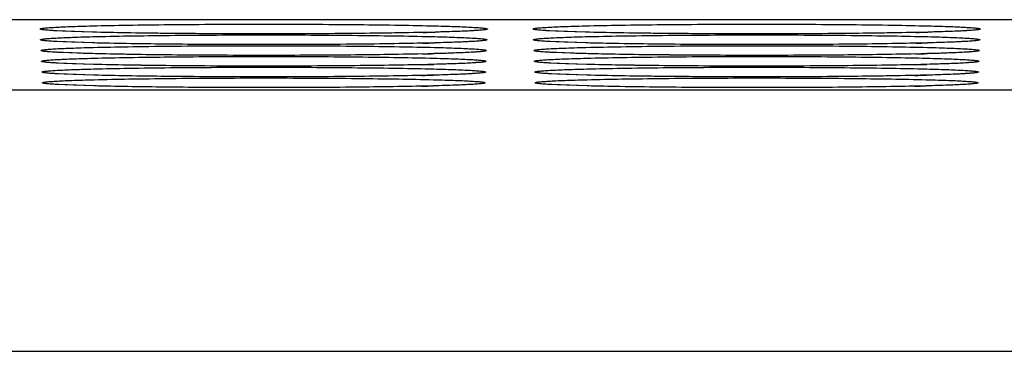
# Model space of a CAD drawing. Header units: inches. Extents: x 0 to 34, y 0 to 22.
# Tile 38 of 60: x 19.514 to 19.985, y 14.43 to 14.588. Entities that reach past the tile are written whole.
import ezdxf

# ---------------------------------------------------------------- set-up
doc = ezdxf.new("R2010")
doc.units = ezdxf.units.IN
doc.header["$LTSCALE"] = 1.87
doc.header["$MEASUREMENT"] = 0
doc.layers.get('0').update_dxf_attribs({"linetype": 'CONTINUOUS'})
doc.layers.add('03___PRT_ALL_CURVES', color=7, linetype='CONTINUOUS')

msp = doc.modelspace()

# ---------------------------------------------------------------- linework, layer by layer
at = {"color": 7, "linetype": 'CONTINUOUS'}
for p, q in [((21.22557, 14.58793), (12.4686, 14.58793)), ((19.54886, 14.58198), (19.53177, 14.58259)), ((19.54977, 14.58196), (19.54384, 14.58213)), ((19.56378, 14.58167), (19.54977, 14.58196)), ((19.58012, 14.58143), (19.56378, 14.58167)), ((19.59804, 14.58126), (19.58012, 14.58143)), ((19.62606, 14.58115), (19.59804, 14.58126)), ((19.6531, 14.5812), (19.62606, 14.58115)), ((19.67744, 14.58138), (19.6531, 14.5812)), ((19.69167, 14.58157), (19.67744, 14.58138)), ((19.70407, 14.58179), (19.69167, 14.58157)), ((19.7145, 14.58204), (19.70407, 14.58179)), ((19.71895, 14.58218), (19.7145, 14.58204)), ((19.78436, 14.58198), (19.76727, 14.58259)), ((19.78527, 14.58196), (19.77934, 14.58213)), ((19.79928, 14.58167), (19.78527, 14.58196)), ((19.81562, 14.58143), (19.79928, 14.58167)), ((19.83354, 14.58126), (19.81562, 14.58143)), ((19.86156, 14.58115), (19.83354, 14.58126)), ((19.8886, 14.5812), (19.86156, 14.58115)), ((19.91294, 14.58138), (19.8886, 14.5812)), ((19.92717, 14.58157), (19.91294, 14.58138)), ((19.93957, 14.58179), (19.92717, 14.58157)), ((19.95, 14.58204), (19.93957, 14.58179)), ((19.95445, 14.58218), (19.95, 14.58204)), ((19.54903, 14.57684), (19.53198, 14.57746)), ((19.54995, 14.57683), (19.54403, 14.577)), ((19.56393, 14.57653), (19.54995, 14.57683)), ((19.58025, 14.57629), (19.56393, 14.57653)), ((19.59814, 14.57613), (19.58025, 14.57629)), ((19.6261, 14.57602), (19.59814, 14.57613)), ((19.65309, 14.57607), (19.6261, 14.57602)), ((19.67737, 14.57625), (19.65309, 14.57607)), ((19.69157, 14.57643), (19.67737, 14.57625)), ((19.70395, 14.57665), (19.69157, 14.57643)), ((19.71436, 14.57691), (19.70395, 14.57665)), ((19.71879, 14.57704), (19.71436, 14.57691)), ((19.78453, 14.57684), (19.76748, 14.57746)), ((19.78545, 14.57683), (19.77953, 14.577)), ((19.79943, 14.57653), (19.78545, 14.57683)), ((19.81575, 14.57629), (19.79943, 14.57653)), ((19.83364, 14.57613), (19.81575, 14.57629)), ((19.8616, 14.57602), (19.83364, 14.57613)), ((19.88859, 14.57607), (19.8616, 14.57602)), ((19.91287, 14.57625), (19.88859, 14.57607)), ((19.92707, 14.57643), (19.91287, 14.57625)), ((19.93945, 14.57665), (19.92707, 14.57643)), ((19.94986, 14.57691), (19.93945, 14.57665)), ((19.95429, 14.57704), (19.94986, 14.57691)), ((19.5492, 14.57171), (19.53219, 14.57232)), ((19.55013, 14.57169), (19.54422, 14.57186)), ((19.5641, 14.5714), (19.55013, 14.57169)), ((19.58039, 14.57116), (19.5641, 14.5714)), ((19.59824, 14.57099), (19.58039, 14.57116)), ((19.62615, 14.57088), (19.59824, 14.57099)), ((19.65308, 14.57093), (19.62615, 14.57088)), ((19.67732, 14.57112), (19.65308, 14.57093)), ((19.69148, 14.5713), (19.67732, 14.57112)), ((19.70383, 14.57152), (19.69148, 14.5713)), ((19.71421, 14.57177), (19.70383, 14.57152)), ((19.71863, 14.57191), (19.71421, 14.57177)), ((19.7847, 14.57171), (19.76769, 14.57232)), ((19.78563, 14.57169), (19.77972, 14.57186)), ((19.82467, 14.57107), (19.8075, 14.57127)), ((19.843, 14.57094), (19.82467, 14.57107)), ((19.87084, 14.57088), (19.843, 14.57094)), ((19.89701, 14.57098), (19.87084, 14.57088)), ((19.92012, 14.5712), (19.89701, 14.57098)), ((19.93339, 14.57141), (19.92012, 14.5712)), ((19.94477, 14.57164), (19.93339, 14.57141)), ((19.95413, 14.57191), (19.94477, 14.57164)), ((19.54937, 14.56657), (19.5324, 14.56718)), ((19.55032, 14.56656), (19.54442, 14.56672)), ((19.5893, 14.56593), (19.57215, 14.56613)), ((19.60759, 14.5658), (19.5893, 14.56593)), ((19.63538, 14.56575), (19.60759, 14.5658)), ((19.66149, 14.56585), (19.63538, 14.56575)), ((19.68454, 14.56607), (19.66149, 14.56585)), ((19.69779, 14.56627), (19.68454, 14.56607)), ((19.70914, 14.56651), (19.69779, 14.56627)), ((19.71848, 14.56677), (19.70914, 14.56651)), ((19.78487, 14.56657), (19.7679, 14.56718)), ((19.78582, 14.56656), (19.77992, 14.56672)), ((19.8248, 14.56593), (19.80765, 14.56613)), ((19.84309, 14.5658), (19.8248, 14.56593)), ((19.87088, 14.56575), (19.84309, 14.5658)), ((19.89699, 14.56585), (19.87088, 14.56575)), ((19.92004, 14.56607), (19.89699, 14.56585)), ((19.93329, 14.56627), (19.92004, 14.56607)), ((19.94464, 14.56651), (19.93329, 14.56627)), ((19.95398, 14.56677), (19.94464, 14.56651)), ((19.54954, 14.56143), (19.5326, 14.56205)), ((19.55051, 14.56142), (19.54462, 14.56159)), ((19.58943, 14.5608), (19.57232, 14.561)), ((19.60768, 14.56067), (19.58943, 14.5608)), ((19.63541, 14.56062), (19.60768, 14.56067)), ((19.66147, 14.56071), (19.63541, 14.56062)), ((19.68447, 14.56094), (19.66147, 14.56071)), ((19.69769, 14.56114), (19.68447, 14.56094)), ((19.70901, 14.56137), (19.69769, 14.56114)), ((19.71832, 14.56164), (19.70901, 14.56137)), ((19.78504, 14.56143), (19.7681, 14.56205)), ((19.78601, 14.56142), (19.78012, 14.56159)), ((19.79994, 14.56112), (19.78601, 14.56142)), ((19.81618, 14.56089), (19.79994, 14.56112)), ((19.83396, 14.56072), (19.81618, 14.56089)), ((19.86176, 14.56062), (19.83396, 14.56072)), ((19.88857, 14.56067), (19.86176, 14.56062)), ((19.9127, 14.56085), (19.88857, 14.56067)), ((19.92681, 14.56103), (19.9127, 14.56085)), ((19.9391, 14.56125), (19.92681, 14.56103)), ((19.94451, 14.56137), (19.9391, 14.56125)), ((19.95382, 14.56164), (19.94451, 14.56137)), ((19.54971, 14.5563), (19.53281, 14.55691)), ((19.58083, 14.55575), (19.56462, 14.55599)), ((19.59859, 14.55559), (19.58083, 14.55575)), ((19.62632, 14.55548), (19.59859, 14.55559)), ((19.65307, 14.55553), (19.62632, 14.55548)), ((19.67715, 14.55572), (19.65307, 14.55553)), ((19.69123, 14.5559), (19.67715, 14.55572)), ((19.70348, 14.55612), (19.69123, 14.5559)), ((19.70888, 14.55624), (19.70348, 14.55612)), ((19.71817, 14.5565), (19.70888, 14.55624)), ((19.78521, 14.5563), (19.76831, 14.55691)), ((19.81633, 14.55575), (19.80012, 14.55599)), ((19.83409, 14.55559), (19.81633, 14.55575)), ((19.86182, 14.55548), (19.83409, 14.55559)), ((19.88857, 14.55553), (19.86182, 14.55548)), ((19.91265, 14.55572), (19.88857, 14.55553)), ((19.92673, 14.5559), (19.91265, 14.55572)), ((19.93898, 14.55612), (19.92673, 14.5559)), ((19.94438, 14.55624), (19.93898, 14.55612)), ((19.95367, 14.5565), (19.94438, 14.55624)), ((16.38027, 14.55448), (21.19212, 14.55448)), ((16.37273, 14.42951), (21.20987, 14.42951))]:
    msp.add_line(p, q, dxfattribs=at)
for points in [[(19.54384, 14.58213), (19.53876, 14.58231), (19.53457, 14.58248), (19.53134, 14.58266)], [(19.7335, 14.58293), (19.73348, 14.58292), (19.73269, 14.58284), (19.73114, 14.58273), (19.72895, 14.58259), (19.72618, 14.58245), (19.72284, 14.58231), (19.71895, 14.58218)], [(19.77934, 14.58213), (19.77426, 14.58231), (19.77007, 14.58248), (19.76684, 14.58266)], [(19.969, 14.58293), (19.96898, 14.58292), (19.96819, 14.58284), (19.96664, 14.58273), (19.96445, 14.58259), (19.96168, 14.58245), (19.95834, 14.58231), (19.95445, 14.58218)], [(19.54403, 14.577), (19.53895, 14.57717), (19.53477, 14.57735), (19.53154, 14.57752)], [(19.73328, 14.57779), (19.73326, 14.57778), (19.73248, 14.57771), (19.73094, 14.57759), (19.72876, 14.57746), (19.726, 14.57732), (19.72267, 14.57718), (19.71879, 14.57704)], [(19.77953, 14.577), (19.77445, 14.57717), (19.77027, 14.57735), (19.76704, 14.57752)], [(19.96878, 14.57779), (19.96876, 14.57778), (19.96798, 14.57771), (19.96644, 14.57759), (19.96426, 14.57746), (19.9615, 14.57732), (19.95817, 14.57718), (19.95429, 14.57704)], [(19.54422, 14.57186), (19.53915, 14.57203), (19.53498, 14.57221), (19.53175, 14.57238)], [(19.73306, 14.57265), (19.73304, 14.57265), (19.73228, 14.57257), (19.73075, 14.57245), (19.72858, 14.57232), (19.72582, 14.57218), (19.72251, 14.57204), (19.71863, 14.57191)], [(19.77972, 14.57186), (19.77465, 14.57203), (19.77048, 14.57221), (19.76725, 14.57238)], [(19.8075, 14.57127), (19.79228, 14.57154), (19.78563, 14.57169)], [(19.96856, 14.57265), (19.96854, 14.57265), (19.96778, 14.57257), (19.96625, 14.57245), (19.96408, 14.57232), (19.96132, 14.57218), (19.95801, 14.57204), (19.95413, 14.57191)], [(19.54442, 14.56672), (19.53935, 14.5669), (19.53518, 14.56707), (19.53196, 14.56724)], [(19.57215, 14.56613), (19.55696, 14.5664), (19.55032, 14.56656)], [(19.73284, 14.56751), (19.73282, 14.56751), (19.73207, 14.56743), (19.73055, 14.56732), (19.72839, 14.56718), (19.72565, 14.56705), (19.72234, 14.56691), (19.71848, 14.56677)], [(19.77992, 14.56672), (19.77485, 14.5669), (19.77068, 14.56707), (19.76746, 14.56724)], [(19.80765, 14.56613), (19.79246, 14.5664), (19.78582, 14.56656)], [(19.96834, 14.56751), (19.96832, 14.56751), (19.96757, 14.56743), (19.96605, 14.56732), (19.96389, 14.56718), (19.96115, 14.56705), (19.95784, 14.56691), (19.95398, 14.56677)], [(19.54462, 14.56159), (19.53955, 14.56176), (19.53539, 14.56194), (19.53217, 14.56211)], [(19.57232, 14.561), (19.55715, 14.56127), (19.55051, 14.56142)], [(19.73262, 14.56237), (19.7326, 14.56237), (19.73186, 14.5623), (19.73035, 14.56218), (19.7282, 14.56205), (19.72547, 14.56191), (19.72217, 14.56177), (19.71832, 14.56164)], [(19.78012, 14.56159), (19.77505, 14.56176), (19.77089, 14.56194), (19.76767, 14.56211)], [(19.96812, 14.56237), (19.9681, 14.56237), (19.96736, 14.5623), (19.96585, 14.56218), (19.9637, 14.56205), (19.96097, 14.56191), (19.95767, 14.56177), (19.95382, 14.56164)], [(19.54482, 14.55645), (19.53976, 14.55662), (19.5356, 14.5568), (19.53238, 14.55697)], [(19.56462, 14.55599), (19.55071, 14.55628), (19.54482, 14.55645)], [(19.7324, 14.55724), (19.73238, 14.55723), (19.73165, 14.55716), (19.73015, 14.55704), (19.72801, 14.55691), (19.72529, 14.55678), (19.72201, 14.55664), (19.71817, 14.5565)], [(19.78032, 14.55645), (19.77526, 14.55662), (19.7711, 14.5568), (19.76788, 14.55697)], [(19.80012, 14.55599), (19.78621, 14.55628), (19.78032, 14.55645)], [(19.9679, 14.55724), (19.96788, 14.55723), (19.96715, 14.55716), (19.96565, 14.55704), (19.96351, 14.55691), (19.96079, 14.55678), (19.95751, 14.55664), (19.95367, 14.5565)]]:
    msp.add_lwpolyline(points, dxfattribs=at)
for centre, radius, start, end in [((19.67457, 16.0468), 1.46532, 271.26533, 271.484), ((19.91007, 16.0468), 1.46532, 271.26533, 271.484), ((19.67447, 16.03857), 1.46222, 271.26533, 271.48399), ((19.90997, 16.03857), 1.46222, 271.26533, 271.48399), ((19.67438, 16.03034), 1.45912, 271.26533, 271.48399), ((19.90988, 16.03034), 1.45912, 271.26533, 271.48399), ((19.67429, 16.02211), 1.45603, 271.26533, 271.48399), ((19.90979, 16.02211), 1.45603, 271.26533, 271.48399), ((19.6742, 16.01388), 1.45293, 271.26533, 271.48399), ((19.9097, 16.01388), 1.45293, 271.26533, 271.48399), ((19.67411, 16.00539), 1.44957, 271.26548, 271.48414), ((19.90961, 16.00539), 1.44957, 271.26548, 271.48414)]:
    msp.add_arc(centre, radius, start, end, dxfattribs=at)
for points, knots in [([(19.52381, 14.58347), (19.52381, 14.58352), (19.52398, 14.58362), (19.52427, 14.58369), (19.52479, 14.5838), (19.52549, 14.58389), (19.5264, 14.58399), (19.528, 14.58413), (19.53049, 14.5843), (19.53404, 14.58448), (19.53834, 14.58466), (19.54334, 14.58483), (19.5469, 14.58493), (19.5488, 14.58498)], [0, 0, 0, 0, 0.005666, 0.01842, 0.038976, 0.067414, 0.103727, 0.14789, 0.259643, 0.401996, 0.573715, 0.773516, 1, 1, 1, 1]), ([(19.53177, 14.58259), (19.53116, 14.58263), (19.53001, 14.58269), (19.5284, 14.5828), (19.52704, 14.5829), (19.52591, 14.58301), (19.52503, 14.58312), (19.5244, 14.58322), (19.52403, 14.58332), (19.52386, 14.5834), (19.52381, 14.58345), (19.52381, 14.58347)], [0, 0, 0, 0, 0.229211, 0.429141, 0.59926, 0.739224, 0.848948, 0.928419, 0.977853, 0.991804, 1, 1, 1, 1]), ([(19.5488, 14.58498), (19.5544, 14.58512), (19.56664, 14.58537), (19.59394, 14.58572), (19.6307, 14.58587), (19.66746, 14.58572), (19.69476, 14.58537), (19.707, 14.58512), (19.7126, 14.58497)], [0, 0, 0, 0, 0.102646, 0.22415, 0.500015, 0.775869, 0.89736, 1, 1, 1, 1]), ([(19.73757, 14.58347), (19.73757, 14.58343), (19.73739, 14.58333), (19.7371, 14.58325), (19.73657, 14.58315), (19.73586, 14.58306), (19.73495, 14.58296), (19.73384, 14.58286), (19.73253, 14.58277), (19.73041, 14.58263), (19.72728, 14.58247), (19.72298, 14.58229), (19.71797, 14.58213), (19.71441, 14.58203), (19.71251, 14.58198)], [0, 0, 0, 0, 0.005892, 0.018915, 0.03971, 0.068346, 0.104817, 0.149094, 0.201152, 0.260948, 0.403224, 0.574698, 0.774088, 1, 1, 1, 1]), ([(19.7126, 14.58497), (19.71449, 14.58493), (19.71805, 14.58483), (19.72305, 14.58466), (19.72734, 14.58448), (19.7309, 14.5843), (19.73339, 14.58413), (19.73499, 14.58399), (19.7359, 14.58389), (19.7366, 14.5838), (19.73712, 14.58369), (19.73741, 14.58362), (19.73757, 14.58352), (19.73757, 14.58347)], [0, 0, 0, 0, 0.226395, 0.426247, 0.598001, 0.740336, 0.852192, 0.896394, 0.932705, 0.961116, 0.981635, 0.994353, 1, 1, 1, 1]), ([(19.75931, 14.58347), (19.75931, 14.58352), (19.75948, 14.58362), (19.75977, 14.58369), (19.76029, 14.5838), (19.76099, 14.58389), (19.7619, 14.58399), (19.7635, 14.58413), (19.76599, 14.5843), (19.76954, 14.58448), (19.77384, 14.58466), (19.77884, 14.58483), (19.7824, 14.58493), (19.7843, 14.58498)], [0, 0, 0, 0, 0.005666, 0.01842, 0.038976, 0.067414, 0.103727, 0.14789, 0.259643, 0.401996, 0.573715, 0.773516, 1, 1, 1, 1]), ([(19.76727, 14.58259), (19.76666, 14.58263), (19.76551, 14.58269), (19.7639, 14.5828), (19.76254, 14.5829), (19.76141, 14.58301), (19.76053, 14.58312), (19.7599, 14.58322), (19.75953, 14.58332), (19.75936, 14.5834), (19.75931, 14.58345), (19.75931, 14.58347)], [0, 0, 0, 0, 0.229211, 0.429141, 0.59926, 0.739224, 0.848948, 0.928419, 0.977853, 0.991804, 1, 1, 1, 1]), ([(19.7843, 14.58498), (19.7899, 14.58512), (19.80214, 14.58537), (19.82944, 14.58572), (19.8662, 14.58587), (19.90296, 14.58572), (19.93026, 14.58537), (19.9425, 14.58512), (19.9481, 14.58497)], [0, 0, 0, 0, 0.102646, 0.22415, 0.500015, 0.775869, 0.89736, 1, 1, 1, 1]), ([(19.97307, 14.58347), (19.97307, 14.58343), (19.97289, 14.58333), (19.9726, 14.58325), (19.97207, 14.58315), (19.97136, 14.58306), (19.97045, 14.58296), (19.96934, 14.58286), (19.96803, 14.58277), (19.96591, 14.58263), (19.96278, 14.58247), (19.95848, 14.58229), (19.95347, 14.58213), (19.94991, 14.58203), (19.94801, 14.58198)], [0, 0, 0, 0, 0.005892, 0.018915, 0.03971, 0.068346, 0.104817, 0.149094, 0.201152, 0.260948, 0.403224, 0.574698, 0.774088, 1, 1, 1, 1]), ([(19.9481, 14.58497), (19.94999, 14.58493), (19.95355, 14.58483), (19.95855, 14.58466), (19.96284, 14.58448), (19.9664, 14.5843), (19.96889, 14.58413), (19.97049, 14.58399), (19.9714, 14.58389), (19.9721, 14.5838), (19.97262, 14.58369), (19.97291, 14.58362), (19.97307, 14.58352), (19.97307, 14.58347)], [0, 0, 0, 0, 0.226395, 0.426247, 0.598001, 0.740336, 0.852192, 0.896394, 0.932705, 0.961116, 0.981635, 0.994353, 1, 1, 1, 1]), ([(19.52404, 14.57834), (19.52403, 14.57838), (19.5242, 14.57848), (19.52449, 14.57855), (19.52501, 14.57866), (19.52571, 14.57875), (19.52662, 14.57885), (19.52821, 14.57899), (19.5307, 14.57916), (19.53425, 14.57934), (19.53853, 14.57952), (19.54352, 14.57968), (19.54708, 14.57978), (19.54896, 14.57983)], [0, 0, 0, 0, 0.005667, 0.018421, 0.038977, 0.067415, 0.103727, 0.14789, 0.259642, 0.401995, 0.573714, 0.773515, 1, 1, 1, 1]), ([(19.70692, 14.58184), (19.69465, 14.58157), (19.66785, 14.58123), (19.62676, 14.58108), (19.59168, 14.58126), (19.56579, 14.5816), (19.55418, 14.58184), (19.54886, 14.58198)], [0, 0, 0, 0, 0.232988, 0.508615, 0.779732, 0.898866, 1, 1, 1, 1]), ([(19.54896, 14.57983), (19.55456, 14.57998), (19.56677, 14.58022), (19.59401, 14.58057), (19.6307, 14.58073), (19.66738, 14.58057), (19.69463, 14.58022), (19.70684, 14.57998), (19.71243, 14.57983)], [0, 0, 0, 0, 0.102643, 0.224146, 0.500014, 0.775872, 0.897363, 1, 1, 1, 1]), ([(19.71243, 14.57983), (19.71432, 14.57978), (19.71787, 14.57968), (19.72286, 14.57951), (19.72714, 14.57934), (19.73069, 14.57916), (19.73317, 14.57899), (19.73477, 14.57885), (19.73568, 14.57875), (19.73638, 14.57866), (19.7369, 14.57855), (19.73718, 14.57848), (19.73735, 14.57838), (19.73735, 14.57834)], [0, 0, 0, 0, 0.226396, 0.426248, 0.598002, 0.740337, 0.852192, 0.896395, 0.932705, 0.961117, 0.981635, 0.994353, 1, 1, 1, 1]), ([(19.75954, 14.57834), (19.75953, 14.57838), (19.7597, 14.57848), (19.75999, 14.57855), (19.76051, 14.57866), (19.76121, 14.57875), (19.76212, 14.57885), (19.76371, 14.57899), (19.7662, 14.57916), (19.76975, 14.57934), (19.77403, 14.57952), (19.77902, 14.57968), (19.78258, 14.57978), (19.78446, 14.57983)], [0, 0, 0, 0, 0.005667, 0.018421, 0.038977, 0.067415, 0.103727, 0.14789, 0.259642, 0.401995, 0.573714, 0.773515, 1, 1, 1, 1]), ([(19.94242, 14.58184), (19.93015, 14.58157), (19.90335, 14.58123), (19.86226, 14.58108), (19.82718, 14.58126), (19.80129, 14.5816), (19.78968, 14.58184), (19.78436, 14.58198)], [0, 0, 0, 0, 0.232988, 0.508615, 0.779732, 0.898866, 1, 1, 1, 1]), ([(19.78446, 14.57983), (19.79006, 14.57998), (19.80227, 14.58022), (19.82951, 14.58057), (19.8662, 14.58073), (19.90288, 14.58057), (19.93013, 14.58022), (19.94234, 14.57998), (19.94793, 14.57983)], [0, 0, 0, 0, 0.102643, 0.224146, 0.500014, 0.775872, 0.897363, 1, 1, 1, 1]), ([(19.94793, 14.57983), (19.94982, 14.57978), (19.95337, 14.57968), (19.95836, 14.57951), (19.96264, 14.57934), (19.96619, 14.57916), (19.96867, 14.57899), (19.97027, 14.57885), (19.97118, 14.57875), (19.97188, 14.57866), (19.9724, 14.57855), (19.97268, 14.57848), (19.97285, 14.57838), (19.97285, 14.57834)], [0, 0, 0, 0, 0.226396, 0.426248, 0.598002, 0.740337, 0.852192, 0.896395, 0.932705, 0.961117, 0.981635, 0.994353, 1, 1, 1, 1]), ([(19.53198, 14.57746), (19.53137, 14.57749), (19.53022, 14.57755), (19.52862, 14.57766), (19.52725, 14.57777), (19.52613, 14.57787), (19.52526, 14.57798), (19.52463, 14.57809), (19.52425, 14.57818), (19.52408, 14.57826), (19.52404, 14.57831), (19.52404, 14.57834)], [0, 0, 0, 0, 0.229211, 0.429141, 0.599261, 0.739226, 0.84895, 0.92842, 0.977853, 0.991804, 1, 1, 1, 1]), ([(19.52426, 14.5732), (19.52426, 14.57324), (19.52443, 14.57334), (19.52471, 14.57342), (19.52523, 14.57352), (19.52593, 14.57361), (19.52683, 14.57371), (19.52843, 14.57385), (19.53091, 14.57402), (19.53445, 14.5742), (19.53872, 14.57437), (19.5437, 14.57454), (19.54725, 14.57464), (19.54913, 14.57469)], [0, 0, 0, 0, 0.005667, 0.018421, 0.038978, 0.067415, 0.103728, 0.14789, 0.259641, 0.401993, 0.573713, 0.773514, 1, 1, 1, 1]), ([(19.70676, 14.57671), (19.69452, 14.57643), (19.66777, 14.57609), (19.62677, 14.57595), (19.59176, 14.57613), (19.56592, 14.57647), (19.55434, 14.5767), (19.54903, 14.57684)], [0, 0, 0, 0, 0.232988, 0.508614, 0.779732, 0.898866, 1, 1, 1, 1]), ([(19.54913, 14.57469), (19.55471, 14.57484), (19.5669, 14.57508), (19.59409, 14.57543), (19.6307, 14.57559), (19.66731, 14.57543), (19.6945, 14.57508), (19.70668, 14.57484), (19.71226, 14.57469)], [0, 0, 0, 0, 0.102639, 0.224142, 0.500014, 0.775876, 0.897367, 1, 1, 1, 1]), ([(19.71226, 14.57469), (19.71415, 14.57464), (19.71769, 14.57454), (19.72267, 14.57437), (19.72694, 14.5742), (19.73048, 14.57401), (19.73296, 14.57385), (19.73455, 14.57371), (19.73546, 14.57361), (19.73615, 14.57352), (19.73667, 14.57342), (19.73696, 14.57334), (19.73712, 14.57324), (19.73712, 14.5732)], [0, 0, 0, 0, 0.226397, 0.42625, 0.598003, 0.740338, 0.852193, 0.896395, 0.932706, 0.961117, 0.981635, 0.994353, 1, 1, 1, 1]), ([(19.73735, 14.57834), (19.73734, 14.57829), (19.73717, 14.57819), (19.73688, 14.57812), (19.73635, 14.57801), (19.73564, 14.57792), (19.73473, 14.57782), (19.73362, 14.57773), (19.73232, 14.57763), (19.7302, 14.57749), (19.72707, 14.57733), (19.72278, 14.57716), (19.71779, 14.57699), (19.71423, 14.57689), (19.71234, 14.57684)], [0, 0, 0, 0, 0.005892, 0.018915, 0.03971, 0.068347, 0.104817, 0.149095, 0.201152, 0.260948, 0.403224, 0.574698, 0.774088, 1, 1, 1, 1]), ([(19.76748, 14.57746), (19.76687, 14.57749), (19.76572, 14.57755), (19.76412, 14.57766), (19.76275, 14.57777), (19.76163, 14.57787), (19.76076, 14.57798), (19.76013, 14.57809), (19.75975, 14.57818), (19.75958, 14.57826), (19.75954, 14.57831), (19.75954, 14.57834)], [0, 0, 0, 0, 0.229211, 0.429141, 0.599261, 0.739226, 0.84895, 0.92842, 0.977853, 0.991804, 1, 1, 1, 1]), ([(19.75976, 14.5732), (19.75976, 14.57324), (19.75993, 14.57334), (19.76021, 14.57342), (19.76073, 14.57352), (19.76143, 14.57361), (19.76233, 14.57371), (19.76393, 14.57385), (19.76641, 14.57402), (19.76995, 14.5742), (19.77422, 14.57437), (19.7792, 14.57454), (19.78275, 14.57464), (19.78463, 14.57469)], [0, 0, 0, 0, 0.005667, 0.018421, 0.038978, 0.067415, 0.103728, 0.14789, 0.259641, 0.401993, 0.573713, 0.773514, 1, 1, 1, 1]), ([(19.94226, 14.57671), (19.93002, 14.57643), (19.90327, 14.57609), (19.86227, 14.57595), (19.82726, 14.57613), (19.80142, 14.57647), (19.78984, 14.5767), (19.78453, 14.57684)], [0, 0, 0, 0, 0.232988, 0.508614, 0.779732, 0.898866, 1, 1, 1, 1]), ([(19.78463, 14.57469), (19.79021, 14.57484), (19.8024, 14.57508), (19.82959, 14.57543), (19.8662, 14.57559), (19.90281, 14.57543), (19.93, 14.57508), (19.94218, 14.57484), (19.94776, 14.57469)], [0, 0, 0, 0, 0.102639, 0.224142, 0.500014, 0.775876, 0.897367, 1, 1, 1, 1]), ([(19.94776, 14.57469), (19.94965, 14.57464), (19.95319, 14.57454), (19.95817, 14.57437), (19.96244, 14.5742), (19.96598, 14.57401), (19.96846, 14.57385), (19.97005, 14.57371), (19.97096, 14.57361), (19.97165, 14.57352), (19.97217, 14.57342), (19.97246, 14.57334), (19.97262, 14.57324), (19.97262, 14.5732)], [0, 0, 0, 0, 0.226397, 0.42625, 0.598003, 0.740338, 0.852193, 0.896395, 0.932706, 0.961117, 0.981635, 0.994353, 1, 1, 1, 1]), ([(19.97285, 14.57834), (19.97284, 14.57829), (19.97267, 14.57819), (19.97238, 14.57812), (19.97185, 14.57801), (19.97114, 14.57792), (19.97023, 14.57782), (19.96912, 14.57773), (19.96782, 14.57763), (19.9657, 14.57749), (19.96257, 14.57733), (19.95828, 14.57716), (19.95329, 14.57699), (19.94973, 14.57689), (19.94784, 14.57684)], [0, 0, 0, 0, 0.005892, 0.018915, 0.03971, 0.068347, 0.104817, 0.149095, 0.201152, 0.260948, 0.403224, 0.574698, 0.774088, 1, 1, 1, 1]), ([(19.53219, 14.57232), (19.53158, 14.57235), (19.53043, 14.57242), (19.52883, 14.57252), (19.52747, 14.57263), (19.52635, 14.57274), (19.52548, 14.57284), (19.52485, 14.57295), (19.52447, 14.57304), (19.5243, 14.57312), (19.52426, 14.57318), (19.52426, 14.5732)], [0, 0, 0, 0, 0.22921, 0.429141, 0.599262, 0.739227, 0.848951, 0.928421, 0.977854, 0.991804, 1, 1, 1, 1]), ([(19.52448, 14.56806), (19.52448, 14.56811), (19.52465, 14.5682), (19.52494, 14.56828), (19.52545, 14.56838), (19.52615, 14.56847), (19.52705, 14.56857), (19.52864, 14.56871), (19.53112, 14.56887), (19.53465, 14.56906), (19.53892, 14.56923), (19.54388, 14.5694), (19.54742, 14.5695), (19.5493, 14.56955)], [0, 0, 0, 0, 0.005667, 0.018421, 0.038978, 0.067416, 0.103728, 0.147891, 0.259641, 0.401993, 0.573713, 0.773514, 1, 1, 1, 1]), ([(19.7066, 14.57157), (19.69438, 14.5713), (19.66769, 14.57096), (19.62678, 14.57082), (19.59184, 14.57099), (19.56606, 14.57133), (19.55451, 14.57157), (19.5492, 14.57171)], [0, 0, 0, 0, 0.232987, 0.508614, 0.779731, 0.898866, 1, 1, 1, 1]), ([(19.5493, 14.56955), (19.55487, 14.56969), (19.56703, 14.56994), (19.59416, 14.57029), (19.6307, 14.57044), (19.66723, 14.57029), (19.69436, 14.56994), (19.70652, 14.56969), (19.71209, 14.56955)], [0, 0, 0, 0, 0.102639, 0.224142, 0.500014, 0.775876, 0.897367, 1, 1, 1, 1]), ([(19.71209, 14.56955), (19.71397, 14.5695), (19.71751, 14.5694), (19.72247, 14.56923), (19.72674, 14.56906), (19.73027, 14.56887), (19.73274, 14.56871), (19.73433, 14.56857), (19.73524, 14.56847), (19.73593, 14.56838), (19.73645, 14.56828), (19.73673, 14.5682), (19.7369, 14.56811), (19.7369, 14.56806)], [0, 0, 0, 0, 0.226397, 0.426249, 0.598003, 0.740338, 0.852193, 0.896396, 0.932706, 0.961117, 0.981635, 0.994353, 1, 1, 1, 1]), ([(19.73712, 14.5732), (19.73712, 14.57315), (19.73695, 14.57306), (19.73665, 14.57298), (19.73613, 14.57288), (19.73542, 14.57278), (19.73451, 14.57268), (19.73341, 14.57259), (19.7321, 14.57249), (19.72999, 14.57236), (19.72687, 14.5722), (19.72259, 14.57202), (19.71761, 14.57185), (19.71406, 14.57175), (19.71217, 14.57171)], [0, 0, 0, 0, 0.005892, 0.018916, 0.039711, 0.068348, 0.104818, 0.149096, 0.201153, 0.260948, 0.403224, 0.574699, 0.774088, 1, 1, 1, 1]), ([(19.76769, 14.57232), (19.76708, 14.57235), (19.76593, 14.57242), (19.76433, 14.57252), (19.76297, 14.57263), (19.76185, 14.57274), (19.76098, 14.57284), (19.76035, 14.57295), (19.75997, 14.57304), (19.7598, 14.57312), (19.75976, 14.57318), (19.75976, 14.5732)], [0, 0, 0, 0, 0.22921, 0.429141, 0.599262, 0.739227, 0.848951, 0.928421, 0.977854, 0.991804, 1, 1, 1, 1]), ([(19.75998, 14.56806), (19.75998, 14.56811), (19.76015, 14.5682), (19.76044, 14.56828), (19.76095, 14.56838), (19.76165, 14.56847), (19.76255, 14.56857), (19.76414, 14.56871), (19.76662, 14.56887), (19.77015, 14.56906), (19.77442, 14.56923), (19.77938, 14.5694), (19.78292, 14.5695), (19.7848, 14.56955)], [0, 0, 0, 0, 0.005667, 0.018421, 0.038978, 0.067416, 0.103728, 0.147891, 0.259641, 0.401993, 0.573713, 0.773514, 1, 1, 1, 1]), ([(19.9421, 14.57157), (19.92988, 14.5713), (19.90319, 14.57096), (19.86228, 14.57082), (19.82734, 14.57099), (19.80156, 14.57133), (19.79001, 14.57157), (19.7847, 14.57171)], [0, 0, 0, 0, 0.232987, 0.508614, 0.779731, 0.898866, 1, 1, 1, 1]), ([(19.7848, 14.56955), (19.79037, 14.56969), (19.80253, 14.56994), (19.82966, 14.57029), (19.8662, 14.57044), (19.90273, 14.57029), (19.92986, 14.56994), (19.94202, 14.56969), (19.94759, 14.56955)], [0, 0, 0, 0, 0.102639, 0.224142, 0.500014, 0.775876, 0.897367, 1, 1, 1, 1]), ([(19.94759, 14.56955), (19.94947, 14.5695), (19.95301, 14.5694), (19.95797, 14.56923), (19.96224, 14.56906), (19.96577, 14.56887), (19.96824, 14.56871), (19.96983, 14.56857), (19.97074, 14.56847), (19.97143, 14.56838), (19.97195, 14.56828), (19.97223, 14.5682), (19.9724, 14.56811), (19.9724, 14.56806)], [0, 0, 0, 0, 0.226397, 0.426249, 0.598003, 0.740338, 0.852193, 0.896396, 0.932706, 0.961117, 0.981635, 0.994353, 1, 1, 1, 1]), ([(19.97262, 14.5732), (19.97262, 14.57315), (19.97245, 14.57306), (19.97215, 14.57298), (19.97163, 14.57288), (19.97092, 14.57278), (19.97001, 14.57268), (19.96891, 14.57259), (19.9676, 14.57249), (19.96549, 14.57236), (19.96237, 14.5722), (19.95809, 14.57202), (19.95311, 14.57185), (19.94956, 14.57175), (19.94767, 14.57171)], [0, 0, 0, 0, 0.005892, 0.018916, 0.039711, 0.068348, 0.104818, 0.149096, 0.201153, 0.260948, 0.403224, 0.574699, 0.774088, 1, 1, 1, 1]), ([(19.5324, 14.56718), (19.53179, 14.56722), (19.53064, 14.56728), (19.52905, 14.56739), (19.52769, 14.56749), (19.52657, 14.5676), (19.5257, 14.56771), (19.52507, 14.56781), (19.5247, 14.5679), (19.52453, 14.56799), (19.52449, 14.56804), (19.52448, 14.56806)], [0, 0, 0, 0, 0.22921, 0.429141, 0.599264, 0.739229, 0.848953, 0.928422, 0.977854, 0.991804, 1, 1, 1, 1]), ([(19.70644, 14.56644), (19.69425, 14.56617), (19.66762, 14.56583), (19.62679, 14.56568), (19.59192, 14.56586), (19.5662, 14.5662), (19.55467, 14.56643), (19.54937, 14.56657)], [0, 0, 0, 0, 0.232987, 0.508613, 0.779731, 0.898866, 1, 1, 1, 1]), ([(19.54948, 14.56441), (19.55503, 14.56455), (19.56717, 14.5648), (19.59424, 14.56514), (19.6307, 14.5653), (19.66716, 14.56514), (19.69423, 14.56479), (19.70636, 14.56455), (19.71192, 14.56441)], [0, 0, 0, 0, 0.102639, 0.224142, 0.500014, 0.775876, 0.897366, 1, 1, 1, 1]), ([(19.7369, 14.56806), (19.7369, 14.56801), (19.73672, 14.56792), (19.73643, 14.56784), (19.7359, 14.56774), (19.7352, 14.56765), (19.73429, 14.56755), (19.73319, 14.56745), (19.73189, 14.56736), (19.72978, 14.56722), (19.72667, 14.56706), (19.72239, 14.56689), (19.71742, 14.56672), (19.71388, 14.56662), (19.712, 14.56657)], [0, 0, 0, 0, 0.005892, 0.018916, 0.039711, 0.068348, 0.104819, 0.149096, 0.201153, 0.260948, 0.403224, 0.574699, 0.774088, 1, 1, 1, 1]), ([(19.7679, 14.56718), (19.76729, 14.56722), (19.76614, 14.56728), (19.76455, 14.56739), (19.76319, 14.56749), (19.76207, 14.5676), (19.7612, 14.56771), (19.76057, 14.56781), (19.7602, 14.5679), (19.76003, 14.56799), (19.75999, 14.56804), (19.75998, 14.56806)], [0, 0, 0, 0, 0.22921, 0.429141, 0.599264, 0.739229, 0.848953, 0.928422, 0.977854, 0.991804, 1, 1, 1, 1]), ([(19.94194, 14.56644), (19.92975, 14.56617), (19.90312, 14.56583), (19.86229, 14.56568), (19.82742, 14.56586), (19.8017, 14.5662), (19.79017, 14.56643), (19.78487, 14.56657)], [0, 0, 0, 0, 0.232987, 0.508613, 0.779731, 0.898866, 1, 1, 1, 1]), ([(19.78498, 14.56441), (19.79053, 14.56455), (19.80267, 14.5648), (19.82974, 14.56514), (19.8662, 14.5653), (19.90266, 14.56514), (19.92973, 14.56479), (19.94186, 14.56455), (19.94742, 14.56441)], [0, 0, 0, 0, 0.102639, 0.224142, 0.500014, 0.775876, 0.897366, 1, 1, 1, 1]), ([(19.9724, 14.56806), (19.9724, 14.56801), (19.97222, 14.56792), (19.97193, 14.56784), (19.9714, 14.56774), (19.9707, 14.56765), (19.96979, 14.56755), (19.96869, 14.56745), (19.96739, 14.56736), (19.96528, 14.56722), (19.96217, 14.56706), (19.95789, 14.56689), (19.95292, 14.56672), (19.94938, 14.56662), (19.9475, 14.56657)], [0, 0, 0, 0, 0.005892, 0.018916, 0.039711, 0.068348, 0.104819, 0.149096, 0.201153, 0.260948, 0.403224, 0.574699, 0.774088, 1, 1, 1, 1]), ([(19.52471, 14.56292), (19.52471, 14.56297), (19.52487, 14.56306), (19.52516, 14.56314), (19.52568, 14.56324), (19.52637, 14.56333), (19.52727, 14.56343), (19.52886, 14.56357), (19.53133, 14.56373), (19.53485, 14.56392), (19.53911, 14.56409), (19.54407, 14.56426), (19.5476, 14.56436), (19.54948, 14.56441)], [0, 0, 0, 0, 0.005667, 0.018422, 0.038979, 0.067417, 0.103729, 0.147892, 0.259641, 0.401993, 0.573713, 0.773514, 1, 1, 1, 1]), ([(19.5326, 14.56205), (19.532, 14.56208), (19.53085, 14.56214), (19.52926, 14.56225), (19.52791, 14.56235), (19.52679, 14.56246), (19.52592, 14.56257), (19.5253, 14.56267), (19.52492, 14.56277), (19.52475, 14.56285), (19.52471, 14.5629), (19.52471, 14.56292)], [0, 0, 0, 0, 0.22921, 0.429141, 0.599265, 0.739231, 0.848954, 0.928423, 0.977854, 0.991804, 1, 1, 1, 1]), ([(19.70628, 14.5613), (19.69411, 14.56103), (19.66754, 14.56069), (19.6268, 14.56055), (19.59201, 14.56072), (19.56633, 14.56106), (19.55483, 14.5613), (19.54954, 14.56143)], [0, 0, 0, 0, 0.232987, 0.508613, 0.779731, 0.898866, 1, 1, 1, 1]), ([(19.54965, 14.55927), (19.55519, 14.55941), (19.5673, 14.55965), (19.59432, 14.56), (19.6307, 14.56016), (19.66708, 14.56), (19.69409, 14.55965), (19.7062, 14.55941), (19.71175, 14.55927)], [0, 0, 0, 0, 0.102639, 0.224141, 0.500013, 0.775876, 0.897366, 1, 1, 1, 1]), ([(19.73667, 14.56292), (19.73667, 14.56287), (19.7365, 14.56278), (19.73621, 14.5627), (19.73568, 14.5626), (19.73498, 14.56251), (19.73407, 14.56241), (19.73297, 14.56231), (19.73168, 14.56222), (19.72957, 14.56208), (19.72647, 14.56193), (19.7222, 14.56175), (19.71724, 14.56158), (19.71371, 14.56148), (19.71183, 14.56143)], [0, 0, 0, 0, 0.005892, 0.018916, 0.039712, 0.068349, 0.104819, 0.149097, 0.201153, 0.260948, 0.403224, 0.574699, 0.774088, 1, 1, 1, 1]), ([(19.71192, 14.56441), (19.71379, 14.56436), (19.71733, 14.56426), (19.72228, 14.56409), (19.72653, 14.56392), (19.73006, 14.56373), (19.73253, 14.56357), (19.73411, 14.56343), (19.73501, 14.56333), (19.73571, 14.56324), (19.73623, 14.56314), (19.73651, 14.56306), (19.73668, 14.56297), (19.73667, 14.56292)], [0, 0, 0, 0, 0.226397, 0.426249, 0.598003, 0.740338, 0.852193, 0.896396, 0.932707, 0.961118, 0.981636, 0.994353, 1, 1, 1, 1]), ([(19.76021, 14.56292), (19.76021, 14.56297), (19.76037, 14.56306), (19.76066, 14.56314), (19.76118, 14.56324), (19.76187, 14.56333), (19.76277, 14.56343), (19.76436, 14.56357), (19.76683, 14.56373), (19.77035, 14.56392), (19.77461, 14.56409), (19.77957, 14.56426), (19.7831, 14.56436), (19.78498, 14.56441)], [0, 0, 0, 0, 0.005667, 0.018422, 0.038979, 0.067417, 0.103729, 0.147892, 0.259641, 0.401993, 0.573713, 0.773514, 1, 1, 1, 1]), ([(19.7681, 14.56205), (19.7675, 14.56208), (19.76635, 14.56214), (19.76476, 14.56225), (19.76341, 14.56235), (19.76229, 14.56246), (19.76142, 14.56257), (19.7608, 14.56267), (19.76042, 14.56277), (19.76025, 14.56285), (19.76021, 14.5629), (19.76021, 14.56292)], [0, 0, 0, 0, 0.22921, 0.429141, 0.599265, 0.739231, 0.848954, 0.928423, 0.977854, 0.991804, 1, 1, 1, 1]), ([(19.94178, 14.5613), (19.92961, 14.56103), (19.90304, 14.56069), (19.8623, 14.56055), (19.82751, 14.56072), (19.80183, 14.56106), (19.79033, 14.5613), (19.78504, 14.56143)], [0, 0, 0, 0, 0.232987, 0.508613, 0.779731, 0.898866, 1, 1, 1, 1]), ([(19.78515, 14.55927), (19.79069, 14.55941), (19.8028, 14.55965), (19.82982, 14.56), (19.8662, 14.56016), (19.90258, 14.56), (19.92959, 14.55965), (19.9417, 14.55941), (19.94725, 14.55927)], [0, 0, 0, 0, 0.102639, 0.224141, 0.500013, 0.775876, 0.897366, 1, 1, 1, 1]), ([(19.97217, 14.56292), (19.97217, 14.56287), (19.972, 14.56278), (19.97171, 14.5627), (19.97118, 14.5626), (19.97048, 14.56251), (19.96957, 14.56241), (19.96847, 14.56231), (19.96718, 14.56222), (19.96507, 14.56208), (19.96197, 14.56193), (19.9577, 14.56175), (19.95274, 14.56158), (19.94921, 14.56148), (19.94733, 14.56143)], [0, 0, 0, 0, 0.005892, 0.018916, 0.039712, 0.068349, 0.104819, 0.149097, 0.201153, 0.260948, 0.403224, 0.574699, 0.774088, 1, 1, 1, 1]), ([(19.94742, 14.56441), (19.94929, 14.56436), (19.95283, 14.56426), (19.95778, 14.56409), (19.96203, 14.56392), (19.96556, 14.56373), (19.96803, 14.56357), (19.96961, 14.56343), (19.97051, 14.56333), (19.97121, 14.56324), (19.97173, 14.56314), (19.97201, 14.56306), (19.97218, 14.56297), (19.97217, 14.56292)], [0, 0, 0, 0, 0.226397, 0.426249, 0.598003, 0.740338, 0.852193, 0.896396, 0.932707, 0.961118, 0.981636, 0.994353, 1, 1, 1, 1]), ([(19.52493, 14.55778), (19.52493, 14.55783), (19.5251, 14.55793), (19.52538, 14.558), (19.5259, 14.5581), (19.52659, 14.55819), (19.52749, 14.55829), (19.52907, 14.55843), (19.53154, 14.55859), (19.53506, 14.55878), (19.5393, 14.55895), (19.54425, 14.55912), (19.54777, 14.55922), (19.54965, 14.55927)], [0, 0, 0, 0, 0.005667, 0.018422, 0.038979, 0.067417, 0.10373, 0.147892, 0.259641, 0.401993, 0.573714, 0.773514, 1, 1, 1, 1]), ([(19.53281, 14.55691), (19.5322, 14.55694), (19.53106, 14.55701), (19.52947, 14.55711), (19.52812, 14.55722), (19.52701, 14.55732), (19.52614, 14.55743), (19.52552, 14.55753), (19.52515, 14.55763), (19.52498, 14.55771), (19.52493, 14.55776), (19.52493, 14.55778)], [0, 0, 0, 0, 0.22921, 0.429141, 0.599265, 0.739232, 0.848955, 0.928423, 0.977854, 0.991804, 1, 1, 1, 1]), ([(19.70613, 14.55617), (19.69398, 14.5559), (19.66746, 14.55556), (19.62681, 14.55542), (19.59209, 14.55559), (19.56647, 14.55593), (19.55498, 14.55616), (19.54971, 14.5563)], [0, 0, 0, 0, 0.232983, 0.508612, 0.779734, 0.898868, 1, 1, 1, 1]), ([(19.73645, 14.55778), (19.73645, 14.55773), (19.73627, 14.55764), (19.73598, 14.55756), (19.73546, 14.55746), (19.73476, 14.55737), (19.73385, 14.55727), (19.73276, 14.55718), (19.73146, 14.55708), (19.72936, 14.55695), (19.72626, 14.55679), (19.72201, 14.55661), (19.71706, 14.55645), (19.71353, 14.55635), (19.71166, 14.5563)], [0, 0, 0, 0, 0.005892, 0.018917, 0.039712, 0.06835, 0.10482, 0.149097, 0.201153, 0.260947, 0.403223, 0.574698, 0.774087, 1, 1, 1, 1]), ([(19.71175, 14.55927), (19.71362, 14.55922), (19.71714, 14.55912), (19.72208, 14.55895), (19.72633, 14.55878), (19.72985, 14.55859), (19.73231, 14.55843), (19.7339, 14.55829), (19.73479, 14.55819), (19.73549, 14.5581), (19.736, 14.558), (19.73629, 14.55793), (19.73645, 14.55783), (19.73645, 14.55778)], [0, 0, 0, 0, 0.226397, 0.426249, 0.598003, 0.740337, 0.852193, 0.896397, 0.932707, 0.961118, 0.981636, 0.994353, 1, 1, 1, 1]), ([(19.76043, 14.55778), (19.76043, 14.55783), (19.7606, 14.55793), (19.76088, 14.558), (19.7614, 14.5581), (19.76209, 14.55819), (19.76299, 14.55829), (19.76457, 14.55843), (19.76704, 14.55859), (19.77056, 14.55878), (19.7748, 14.55895), (19.77975, 14.55912), (19.78327, 14.55922), (19.78515, 14.55927)], [0, 0, 0, 0, 0.005667, 0.018422, 0.038979, 0.067417, 0.10373, 0.147892, 0.259641, 0.401993, 0.573714, 0.773514, 1, 1, 1, 1]), ([(19.76831, 14.55691), (19.7677, 14.55694), (19.76656, 14.55701), (19.76497, 14.55711), (19.76362, 14.55722), (19.76251, 14.55732), (19.76164, 14.55743), (19.76102, 14.55753), (19.76065, 14.55763), (19.76048, 14.55771), (19.76043, 14.55776), (19.76043, 14.55778)], [0, 0, 0, 0, 0.22921, 0.429141, 0.599265, 0.739232, 0.848955, 0.928423, 0.977854, 0.991804, 1, 1, 1, 1]), ([(19.94163, 14.55617), (19.92948, 14.5559), (19.90296, 14.55556), (19.86231, 14.55542), (19.82759, 14.55559), (19.80197, 14.55593), (19.79048, 14.55616), (19.78521, 14.5563)], [0, 0, 0, 0, 0.232983, 0.508612, 0.779734, 0.898868, 1, 1, 1, 1]), ([(19.97195, 14.55778), (19.97195, 14.55773), (19.97177, 14.55764), (19.97148, 14.55756), (19.97096, 14.55746), (19.97026, 14.55737), (19.96935, 14.55727), (19.96826, 14.55718), (19.96696, 14.55708), (19.96486, 14.55695), (19.96176, 14.55679), (19.95751, 14.55661), (19.95256, 14.55645), (19.94903, 14.55635), (19.94716, 14.5563)], [0, 0, 0, 0, 0.005892, 0.018917, 0.039712, 0.06835, 0.10482, 0.149097, 0.201153, 0.260947, 0.403223, 0.574698, 0.774087, 1, 1, 1, 1]), ([(19.94725, 14.55927), (19.94912, 14.55922), (19.95264, 14.55912), (19.95758, 14.55895), (19.96183, 14.55878), (19.96535, 14.55859), (19.96781, 14.55843), (19.9694, 14.55829), (19.97029, 14.55819), (19.97099, 14.5581), (19.9715, 14.558), (19.97179, 14.55793), (19.97195, 14.55783), (19.97195, 14.55778)], [0, 0, 0, 0, 0.226397, 0.426249, 0.598003, 0.740337, 0.852193, 0.896397, 0.932707, 0.961118, 0.981636, 0.994353, 1, 1, 1, 1])]:
    msp.add_open_spline(points, degree=3, knots=knots, dxfattribs=at)
at = {"layer": '03___PRT_ALL_CURVES', "color": 4, "linetype": 'CONTINUOUS'}
msp.add_line((21.24675, 14.58793), (12.03234, 14.58793), dxfattribs=at)

doc.saveas('drawing.dxf')
